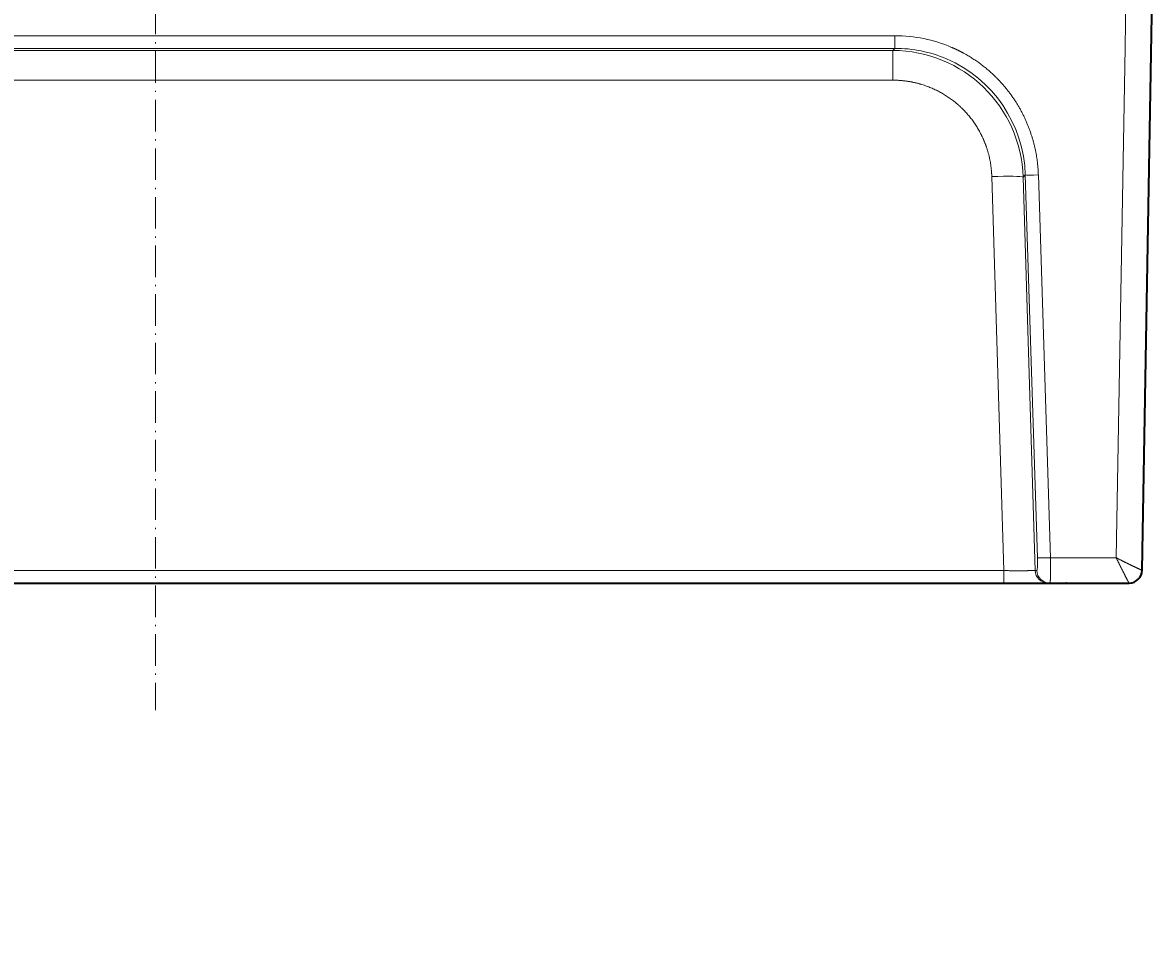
# Model space of a CAD drawing. Extents: x 54 to 1656, y -3 to 1136.
# Tile 7 of 9: x 500 to 931, y 596 to 951. Entities that reach past the tile are written whole.
import ezdxf
from ezdxf.enums import TextEntityAlignment as Align

# ---------------------------------------------------------------- set-up
doc = ezdxf.new("R2010")
doc.units = 0
doc.linetypes.add('DASHDOT', pattern=[18.5, 12, -3, 0.5, -3])
doc.layers.get('0').update_dxf_attribs({"lineweight": 13})
doc.styles.get("Standard").update_dxf_attribs({"font": 'isocp.shx'})
doc.dimstyles.get("Standard").update_dxf_attribs({"dimtxt": 2.5, "dimasz": 2.5, "dimexe": 1.25, "dimexo": 0.625, "dimtad": 1, "dimcen": 2.5, "dimadec": 0, "dimazin": 0, "dimtfac": 1, "dimtmove": 0, "dimatfit": 0, "dimfxl": 0, "dimarcsym": 0})

# ---------------------------------------------------------------- blocks, each defined once
blk = doc.blocks.new('*D')
at = {"color": 7, "lineweight": 13}
for p, q in [((178.81, 991.63), (91.16, 991.63)), ((93.16, 737.63), (93.16, 991.63)), ((225.78, 737.63), (91.16, 737.63)), ((548.72, 550.88), (67.79, 550.88)), ((69.79, 91.06), (69.79, 550.88)), ((478.94, 398.4), (581.64, 287.49)), ((170.81, 99.06), (170.81, -2.64)), ((930.64, 99.06), (930.64, -2.64)), ((548.72, 91.06), (67.79, 91.06)), ((170.81, -0.64), (930.64, -0.64))]:
    blk.add_line(p, q, dxfattribs=at)
for points in [[(93.67, 989.7), (93.16, 991.63), (92.64, 989.7)], [(92.64, 739.56), (93.16, 737.63), (93.67, 739.56)], [(70.31, 548.95), (69.79, 550.88), (69.27, 548.95)], [(521.5, 353.2), (519.81, 354.27), (520.74, 352.5)], [(579.94, 288.56), (581.64, 287.49), (580.7, 289.26)], [(69.27, 92.99), (69.79, 91.06), (70.31, 92.99)], [(172.74, -0.13), (170.81, -0.64), (172.74, -1.16)], [(928.7, -1.16), (930.64, -0.64), (928.7, -0.13)]]:
    blk.add_lwpolyline(points, dxfattribs=at)
for s, rotation, p, p2 in [('254', 90, (91.16, 843.61), (91.16, 885.64)), ('%%c', 312.7956, (480.41, 399.76), (487.39, 392.23)), ('91', 312.7956, (488.07, 391.5), (506.47, 371.62)), ('460', 90, (67.79, 299.95), (67.79, 341.98))]:
    blk.add_text(s, height=14, rotation=rotation, dxfattribs=at).set_placement(p, p2, align=Align.FIT)
blk.add_text('760', height=14, dxfattribs=at).set_placement((529.71, 1.36), (571.74, 1.36), align=Align.FIT)
blk = doc.blocks.new('BLOCK75')
at = {"color": 7, "lineweight": 13}
for p, q in [((369.13, -49.97), (369.91, -5.17)), ((-281.52, -45.55), (0, -45.55)), ((0, -45.55), (281.52, -45.55)), ((0, -50.36), (-281.52, -50.36)), ((-280.72, -51.16), (0, -51.16)), ((281.52, -50.36), (0, -50.36)), ((0, -51.16), (280.72, -51.16)), ((365.74, -244.35), (369.13, -49.97)), ((-280.72, -62.48), (0, -62.48)), ((0, -62.48), (280.72, -62.48)), ((335.79, -244.35), (331.14, -98.57)), ((336.12, -98.57), (340.77, -244.35)), ((322.94, -249.26), (318.39, -99.17)), ((330.33, -99.38), (334.87, -249.17)), ((340.77, -244.35), (365.74, -244.35)), ((-322.94, -249.26), (0, -249.26)), ((0, -249.26), (322.94, -249.26))]:
    blk.add_line(p, q, dxfattribs=at)
at = {"color": 7, "lineweight": 35}
for p, q in [((375.65, -249.09), (379.91, -5.09)), ((-322.94, -254), (0, -254)), ((0, -254), (322.94, -254)), ((340.49, -254), (370.65, -254))]:
    blk.add_line(p, q, dxfattribs=at)
at = {"color": 7, "lineweight": 13, "ltscale": 0.120162}
blk.add_line((281.52, -50.36), (281.52, -45.55), dxfattribs=at)
at = {"color": 7, "lineweight": 13, "ltscale": 0.028317}
blk.add_line((280.72, -51.16), (281.52, -50.36), dxfattribs=at)
at = {"color": 7, "lineweight": 13, "ltscale": 0.283158}
blk.add_line((280.72, -51.16), (280.72, -62.48), dxfattribs=at)
at = {"color": 7, "lineweight": 13, "ltscale": 0.02868}
blk.add_line((331.14, -98.57), (330.33, -99.38), dxfattribs=at)
at = {"color": 7, "lineweight": 13, "ltscale": 0.118458}
blk.add_line((322.94, -254), (322.94, -249.26), dxfattribs=at)
at = {"color": 7, "lineweight": 13, "ltscale": 0.01591}
blk.add_line((334.87, -249.17), (335.51, -249.17), dxfattribs=at)
at = {"color": 7, "lineweight": 13, "ltscale": 0.000282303}
blk.add_line((-49.56, -254), (-49.55, -254), dxfattribs=at)
at = {"color": 7, "lineweight": 35, "ltscale": 0.000356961}
blk.add_line((-49.03, -254), (-49.02, -254), dxfattribs=at)
at = {"color": 7, "lineweight": 13, "ltscale": 0.000424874}
blk.add_line((-43.62, -254), (-43.63, -254), dxfattribs=at)
at = {"color": 7, "lineweight": 13, "ltscale": 0.000424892}
blk.add_line((43.62, -254), (43.63, -254), dxfattribs=at)
at = {"color": 7, "lineweight": 35, "ltscale": 0.000331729}
blk.add_line((49.03, -254), (49.02, -254), dxfattribs=at)
at = {"color": 7, "lineweight": 35, "ltscale": 2.72232e-05}
blk.add_line((49.02, -254), (49.02, -254), dxfattribs=at)
at = {"color": 7, "lineweight": 35, "ltscale": 0.000549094}
blk.add_line((49.02, -254), (49.04, -254), dxfattribs=at)
at = {"color": 7, "lineweight": 35, "ltscale": 0.001466}
blk.add_line((49.02, -254), (49.08, -254), dxfattribs=at)
at = {"color": 7, "lineweight": 13, "ltscale": 0.000282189}
blk.add_line((49.56, -254), (49.55, -254), dxfattribs=at)
at = {"color": 7, "lineweight": 35, "ltscale": 0.000109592}
blk.add_line((50.64, -254), (50.63, -254), dxfattribs=at)
at = {"color": 7, "lineweight": 35, "ltscale": 0.000105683}
blk.add_line((50.63, -254), (50.63, -254), dxfattribs=at)
at = {"color": 7, "lineweight": 35, "ltscale": 0.422796}
blk.add_line((322.94, -254), (339.85, -254), dxfattribs=at)
at = {"color": 7, "lineweight": 35, "ltscale": 0.01591}
blk.add_line((339.85, -254), (340.49, -254), dxfattribs=at)
at = {"color": 7, "lineweight": 13, "ltscale": 0.019454}
blk.add_line((343.12, -254), (343.9, -254), dxfattribs=at)
at = {"color": 7, "lineweight": 35, "ltscale": 0.004248}
blk.add_line((346.8, -254), (346.63, -254), dxfattribs=at)
at = {"color": 7, "lineweight": 35, "ltscale": 7.3525e-05}
blk.add_line((370.65, -254), (370.65, -254), dxfattribs=at)
at = {"color": 7, "lineweight": 13}
for centre, radius, start, end in [((281.55, -100.27), 54.72, 66.8141, 90.0246), ((281.58, -100.07), 49.72, 66.8387, 90.0722), ((370.65, -249), 5, 270.019, 358.9519), ((375.64, -249.08), 0.00882, 284.8164, 341.7647)]:
    blk.add_arc(centre, radius, start, end, dxfattribs=at)
at = {"color": 7, "lineweight": 35}
for centre, radius, start, end in [((370.65, -249), 5, 270, 359), ((-1.35, -251), 3, 269.7584, 270), ((1.35, -251), 3, 270, 270.2416)]:
    blk.add_arc(centre, radius, start, end, dxfattribs=at)
at = {"color": 7, "lineweight": 13}
for centre, major_axis, ratio, start_param, end_param in [((280.26, -101.43), (-27.04, -42.52), 0.991811, 2.174307, 3.702512), ((280.94, -100.75), (-30.79, -40.2), 0.987229, 2.261511, 3.387432), ((318.39, -99.8), (-11.99, -0.36), 0.052312, 3.231706, 4.710802), ((336.12, -98.39), (5, 0.16), 0.034882, 3.231638, 4.711276), ((335.33, -244.17), (0.18, -5), 0.090177, 6.28, 7.815867), ((340.77, -244.17), (-5, -0.16), 0.034882, 0.090045, 1.569684), ((339.85, -249), (0, 5), 0.995949, 1.605703, 3.141593), ((340.49, -249), (0, -5), 0.995949, 4.747296, 6.283185), ((-1.9, -251), (0, 3), 0.999991, 3.128065, 3.141593), ((1.9, -251), (0, -3), 0.999991, 6.283185, 6.291152)]:
    blk.add_ellipse(centre, major_axis=major_axis, ratio=ratio, start_param=start_param, end_param=end_param, dxfattribs=at)
for points, knots in [([(336.12, -98.57), (335.95, -93.23), (335.14, -87.92), (333.68, -82.73), (329.55, -72.83), (323.17, -64.21), (319.48, -60.33), (313.98, -55.8), (307.86, -52.25), (306.3, -51.42), (304.71, -50.66), (303.09, -49.97)], [0, 0, 0, 0, 0, 0, 37.833546, 37.833546, 37.833546, 75.434093, 75.434093, 75.434093, 87.917062, 87.917062, 87.917062, 87.917062, 87.917062, 87.917062]), ([(280.72, -62.48), (284.33, -62.48), (287.94, -62.91), (291.48, -63.77), (298.28, -66.32), (304.27, -70.41), (307.01, -72.8), (311.87, -78.21), (315.31, -84.62), (316.65, -88.02), (317.76, -92.34), (318.25, -96.74), (318.31, -97.55), (318.36, -98.36), (318.39, -99.17)], [0, 0, 0, 0, 0, 0, 25.566776, 25.566776, 25.566776, 51.107506, 51.107506, 51.107506, 76.780666, 76.780666, 76.780666, 82.534206, 82.534206, 82.534206, 82.534206, 82.534206, 82.534206]), ([(340.49, -254), (340.53, -254), (340.57, -253.89), (340.61, -253.66), (340.68, -252.99), (340.73, -251.96), (340.75, -251.36), (340.79, -249.75), (340.8, -247.89), (340.8, -246.72), (340.79, -245.54), (340.77, -244.35)], [0, 0, 0, 0, 0, 0, 6.810494, 6.810494, 6.810494, 13.914514, 13.914514, 13.914514, 24.252315, 24.252315, 24.252315, 24.252315, 24.252315, 24.252315]), ([(365.74, -244.35), (366.17, -245.22), (366.6, -246.09), (367.02, -246.95), (368.12, -249.16), (369.14, -251.17), (369.72, -252.32), (370.31, -253.44), (370.57, -253.9), (370.62, -253.97), (370.64, -254), (370.65, -254)], [0, 0, 0, 0, 0, 0, 8.444635, 8.444635, 8.444635, 22.23379, 22.23379, 22.23379, 25.917913, 25.917913, 25.917913, 25.917913, 25.917913, 25.917913]), ([(375.65, -249.09), (375.61, -249.11), (375.42, -249.05), (375.09, -248.92), (373.76, -248.33), (371.66, -247.33), (370.1, -246.56), (368.27, -245.64), (366.42, -244.7), (366.19, -244.58), (365.97, -244.47), (365.74, -244.35)], [0, 0, 0, 0, 0, 0, 7.771562, 7.771562, 7.771562, 23.680028, 23.680028, 23.680028, 25.888004, 25.888004, 25.888004, 25.888004, 25.888004, 25.888004]), ([(334.87, -249.17), (334.78, -249.2), (334.57, -249.22), (334.25, -249.23), (332.87, -249.28), (330.65, -249.31), (328.85, -249.31), (326.57, -249.3), (324.22, -249.28), (323.79, -249.27), (323.37, -249.27), (322.94, -249.26)], [0, 0, 0, 0, 0, 0, 6.23458, 6.23458, 6.23458, 21.135794, 21.135794, 21.135794, 24.439241, 24.439241, 24.439241, 24.439241, 24.439241, 24.439241])]:
    blk.add_open_spline(points, degree=5, knots=knots, dxfattribs=at)

msp = doc.modelspace()

# ---------------------------------------------------------------- linework, layer by layer
at = {"color": 7, "linetype": 'DASHDOT', "lineweight": 13}
msp.add_line((550.723, 1051.151), (550.723, 689.165), dxfattribs=at)

# ---------------------------------------------------------------- block references
at = {"lineweight": 0}
msp.add_blockref('BLOCK75', (550.723, 991.627), dxfattribs=at)

# ---------------------------------------------------------------- dimensions: what is measured, and where the dimension line sits
at = {"color": 0, "lineweight": 0}
for base, p1, p2, angle, middle, dimtype in [((69.791, 550.879), (550.723, 91.056), (550.723, 550.879), 90, (69.791, 320.967), 161), ((170.811, -0.644), (930.635, 101.056), (170.811, 101.056), 180, (550.723, -0.644), 161), ((93.156, 991.627), (227.785, 737.627), (180.809, 991.627), 89.99952, (93.156, 864.627), 160)]:
    dim = msp.add_linear_dim(base=base, p1=p1, p2=p2, angle=angle, dimstyle='Standard', dxfattribs=at)
    dim.commit()
    dim.dimension.update_dxf_attribs({"geometry": '*D', "text_midpoint": middle, "dimtype": dimtype})
dim = msp.add_diameter_dim_2p(p1=(581.635, 287.492), p2=(519.811, 354.266), dimstyle='Standard', dxfattribs=at)
dim.commit()
dim.dimension.update_dxf_attribs({"geometry": '*D', "text_midpoint": (491.974, 384.332), "dimtype": 163})

doc.saveas('drawing.dxf')
